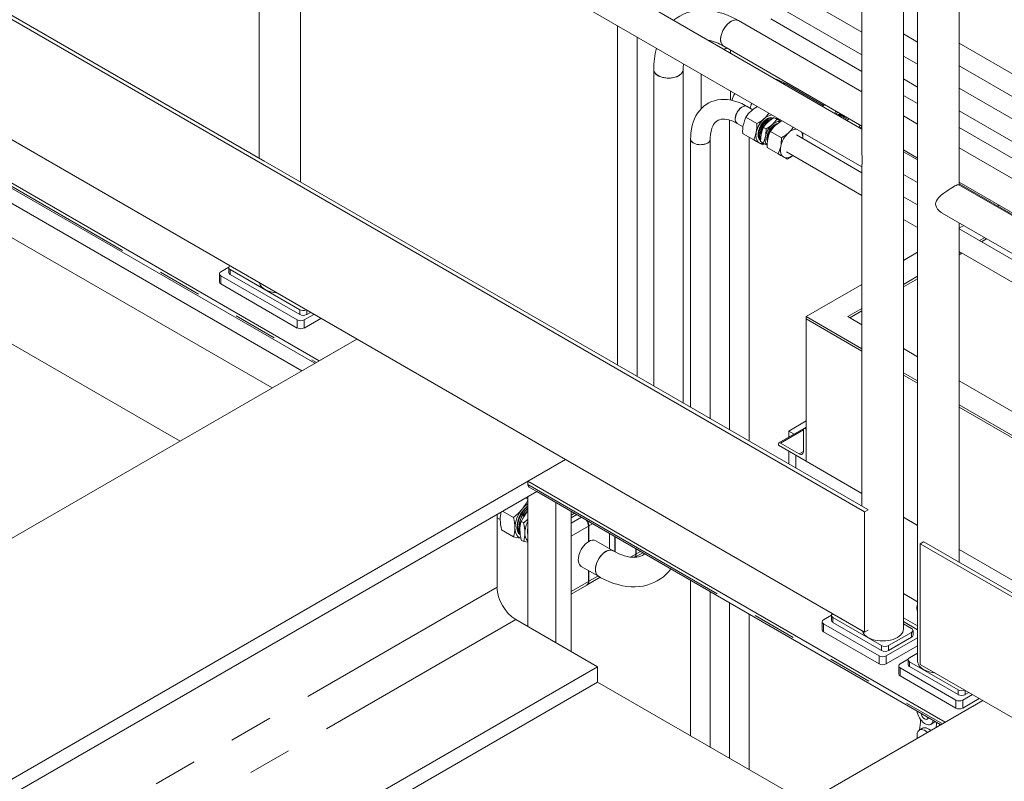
# Model space of a CAD drawing. Header units: millimetres. Extents: x 525 to 29324, y 175 to 20618.
# Tile 253 of 256: x 12492 to 13493, y 16736 to 17510. Entities that reach past the tile are written whole.
import ezdxf

# ---------------------------------------------------------------- set-up
doc = ezdxf.new("R2010")
doc.units = ezdxf.units.MM
doc.linetypes.add('SLD-Centrada-doble', pattern=[12.7, 6.35, -1.27, 1.27, -1.27, 1.27, -1.27])
doc.linetypes.add('SLD-Continua', pattern=[0])

msp = doc.modelspace()

# ---------------------------------------------------------------- linework, layer by layer
at = {"color": 7, "linetype": 'SLD-Continua', "lineweight": 18, "ltscale": 35}
for p, q in [((13350.5, 17009.8), (11512, 18071.1)), ((11782.6, 17792.5), (13350.5, 16887.3)), ((13347.9, 17398.9), (12776.8, 17728.6)), ((13347.9, 17734.9), (13347.9, 17373.6)), ((13390, 16890.6), (13390, 17734.9)), ((12741, 17365.8), (12128.6, 17719.3)), ((12735.1, 17715.1), (12735.1, 17369.2)), ((12760.1, 17699.7), (13347.9, 17360.4)), ((13404.5, 17702.3), (13404.5, 16858)), ((13446.6, 17342), (13446.6, 17702.3)), ((12777.2, 17344.9), (12777.2, 17689.8)), ((13347.9, 17497.3), (13156.9, 17607.6)), ((13146.9, 17590.3), (13347.9, 17474.3)), ((13347.9, 17436.6), (13222.3, 17509.1)), ((13255.4, 17510.8), (13347.9, 17457.4)), ((13099.5, 17503.8), (13099.5, 17158.8)), ((13119.5, 17147.3), (13119.5, 17492.2)), ((13390, 17495.6), (13404.5, 17487.3)), ((13207.3, 17483.1), (13347.9, 17401.9)), ((13214.3, 17476.1), (13214.3, 17479.1)), ((13922.4, 17211.4), (13446.6, 17486.1)), ((13404.5, 17464.7), (13390, 17473)), ((13136.2, 17459.3), (13136.2, 17137.6)), ((13166.2, 17120.3), (13166.2, 17459.3)), ((13446.6, 17463), (13918.7, 17190.4)), ((13184.3, 17454.8), (13184.3, 17419.4)), ((13390, 17449.9), (13404.5, 17441.6)), ((13214.3, 17428.3), (13214.3, 17437.5)), ((13308.8, 17422.8), (13270.7, 17444.7)), ((13918.7, 17167.8), (13446.6, 17440.4)), ((13390, 17433.1), (13404.5, 17424.8)), ((13236.9, 17418.5), (13231.1, 17421.9)), ((13309.9, 17423.8), (13308, 17422)), ((13320.2, 17414.9), (13321.2, 17417.3)), ((13446.6, 17417.3), (13918.7, 17144.7)), ((13213.3, 17408), (13213.3, 17093.1)), ((13241.1, 17404.4), (13229.9, 17410.9)), ((13261.4, 17408.9), (13258.8, 17410.4)), ((13263, 17409.4), (13263, 17408.1)), ((13326, 17411.6), (13327.1, 17412.6)), ((13327.1, 17412.6), (13328.7, 17413)), ((13329.7, 17411.1), (13327.1, 17412.6)), ((13329.1, 17409.8), (13329.7, 17411.1)), ((13329.7, 17411.1), (13332.4, 17410.9)), ((13333.4, 17408.2), (13332.6, 17407.8)), ((13334.7, 17409.4), (13332.8, 17407.6)), ((13404.5, 17403.9), (13390, 17412.2)), ((13221.1, 17404.5), (13227, 17401.2)), ((13250.4, 17399), (13247.8, 17400.6)), ((13345, 17400.6), (13346.1, 17403)), ((13446.6, 17400.5), (13918.7, 17127.9)), ((12403.8, 17389.9), (12796.2, 17163.3)), ((12403.8, 17389.9), (12796.2, 17163.3)), ((12403.8, 17389.9), (12796.2, 17163.3)), ((12403.8, 17389.9), (12796.2, 17163.3)), ((12403.8, 17389.9), (12796.2, 17163.3)), ((12403.8, 17389.9), (12796.2, 17163.3)), ((12403.8, 17389.9), (12796.2, 17163.3)), ((12403.8, 17389.9), (12796.2, 17163.3)), ((13173.7, 17388.7), (13173.7, 17116)), ((13193.7, 17104.4), (13193.7, 17388.7)), ((13237.8, 17387.9), (13226.6, 17394.4)), ((13233.3, 17081.6), (13233.3, 17390.5)), ((13244.7, 17387.5), (13244, 17388.2)), ((13254.8, 17396.5), (13266, 17390)), ((13347.9, 17354.5), (13281.3, 17392.9)), ((12405, 17383.9), (12791.6, 17160.7)), ((12405, 17383.9), (12791.6, 17160.7)), ((12405, 17383.9), (12791.6, 17160.7)), ((12405, 17383.9), (12791.6, 17160.7)), ((12405, 17383.9), (12791.6, 17160.7)), ((12405, 17383.9), (12791.6, 17160.7)), ((12405, 17383.9), (12791.6, 17160.7)), ((12405, 17383.9), (12791.6, 17160.7)), ((12412.6, 17379.5), (12791.6, 17160.7)), ((12412.6, 17379.5), (12791.6, 17160.7)), ((12412.6, 17379.5), (12791.6, 17160.7)), ((12412.6, 17379.5), (12791.6, 17160.7)), ((12412.6, 17379.5), (12791.6, 17160.7)), ((12412.6, 17379.5), (12791.6, 17160.7)), ((12412.6, 17379.5), (12791.6, 17160.7)), ((12412.6, 17379.5), (12791.6, 17160.7)), ((13247.5, 17384.6), (13244.9, 17386.1)), ((13249, 17383.8), (13247.1, 17382.7)), ((13251.5, 17380), (13262.7, 17373.5)), ((13390, 17377.6), (13404.5, 17369.3)), ((13918.7, 17107), (13446.6, 17379.6)), ((12778.3, 17153), (12399.3, 17371.8)), ((13271.3, 17375.6), (13347.9, 17331.4)), ((13404.5, 17367.5), (13390, 17375.8)), ((13353.9, 17012), (12741.4, 17365.5)), ((13347.9, 17361.3), (13347.9, 17015.4)), ((12372.3, 17352.7), (12748.3, 17135.7)), ((13390, 17352.7), (13404.5, 17344.4)), ((14017.3, 17012.5), (13446.2, 17342.2)), ((13446.6, 17344.9), (13918.7, 17072.4)), ((13918.7, 17070.6), (13446.6, 17343.2)), ((13404.5, 17321.8), (13390, 17330.1)), ((13487.3, 17321.5), (13485.8, 17320.6)), ((13390, 17307), (13404.5, 17298.7)), ((13429.5, 17313.2), (14017.3, 16973.9)), ((13446.6, 16958.4), (13446.6, 17303.4)), ((13451.3, 17300.7), (13446.6, 17298)), ((13918.7, 17024.9), (13446.6, 17297.5)), ((13472.5, 17288.4), (13467.4, 17285.5)), ((13474.6, 17287.2), (13469.5, 17284.2)), ((13404.5, 17273.6), (13390, 17265.3)), ((13446.6, 17274.4), (13918.7, 17001.8)), ((13447.4, 17273.9), (13446.6, 17273.5)), ((13449.5, 17272.7), (13446.6, 17271)), ((12704.2, 17258.5), (12696, 17253.8)), ((12704.1, 17258.1), (12704.1, 17253.2)), ((12694.6, 17251.8), (12694.6, 17243.6)), ((12696, 17249.7), (12773.8, 17204.8)), ((12705.6, 17256), (12776.3, 17215.2)), ((12705.6, 17251.1), (12776.3, 17210.3)), ((13404.5, 17249.2), (13390, 17240.8)), ((13404.5, 17246.7), (13390, 17238.4)), ((12696, 17241.6), (12773.8, 17196.6)), ((13347.9, 17241), (13291.2, 17208.3)), ((13347.9, 17216.5), (13333.6, 17208.3)), ((12780.9, 17204.8), (12790.7, 17210.5)), ((12780.9, 17196.6), (12797.8, 17206.4)), ((12783.4, 17210.3), (12787.2, 17212.5)), ((13291.2, 17208.3), (13347.9, 17175.5)), ((13291.2, 17205.8), (13291.2, 17208.3)), ((13333.6, 17208.3), (13347.9, 17200)), ((13347.9, 17214), (13335.7, 17207)), ((13291.2, 17205.8), (13347.9, 17173.1)), ((13291.2, 17061.3), (13291.2, 17205.8)), ((13291.2, 17205.8), (13347.9, 17173.1)), ((12834.3, 17185.3), (9144, 15055)), ((12834.3, 17185.3), (9144, 15055)), ((12834.3, 17185.3), (9144, 15055)), ((12834.3, 17185.3), (9144, 15055)), ((12834.3, 17185.3), (9144, 15055)), ((12834.3, 17185.3), (9144, 15055)), ((12834.3, 17185.3), (9144, 15055)), ((12834.3, 17185.3), (9144, 15055)), ((12474.5, 17185.7), (12654.8, 17081.7)), ((12474.5, 17185.7), (12654.8, 17081.7)), ((12474.5, 17185.7), (12654.8, 17081.7)), ((12474.5, 17185.7), (12654.8, 17081.7)), ((12474.5, 17185.7), (12654.8, 17081.7)), ((12474.5, 17185.7), (12654.8, 17081.7)), ((12474.5, 17185.7), (12654.8, 17081.7)), ((12474.5, 17185.7), (12654.8, 17081.7)), ((12796.2, 17163.3), (12834.3, 17185.3)), ((12796.2, 17163.3), (12834.3, 17185.3)), ((12796.2, 17163.3), (12834.3, 17185.3)), ((12796.2, 17163.3), (12834.3, 17185.3)), ((12796.2, 17163.3), (12834.3, 17185.3)), ((12796.2, 17163.3), (12834.3, 17185.3)), ((12796.2, 17163.3), (12834.3, 17185.3)), ((12796.2, 17163.3), (12834.3, 17185.3)), ((13390, 17175.7), (13404.5, 17167.4)), ((13390, 17151.2), (13404.5, 17142.9)), ((13390, 17148.7), (13404.5, 17140.4)), ((13390, 17148.7), (13404.5, 17140.4)), ((13446.6, 17143), (14017.3, 16813.6)), ((13446.6, 17118.5), (14017.3, 16789.1)), ((13446.6, 17116.1), (14017.3, 16786.6)), ((13446.6, 17116.1), (14017.3, 16786.6)), ((13273.5, 17091.9), (13291.2, 17102.1)), ((13288.9, 17094.4), (13263.5, 17079.8)), ((13273.5, 17091.9), (13279, 17088.7)), ((13273.5, 17085.6), (13273.5, 17091.9)), ((13288.4, 17071.1), (13288.4, 17093.1)), ((13291.2, 17095.8), (13289, 17094.5)), ((13290.5, 17094.3), (13291.2, 17093.9)), ((13291.2, 17093.9), (13291.2, 17061.3)), ((13262.9, 17077.6), (13262.9, 17078.4)), ((13291.2, 17061.3), (13262.9, 17077.6)), ((13265, 17079.6), (13284.1, 17068.6)), ((13273.5, 17058.4), (13273.5, 17071.5)), ((13280.6, 17067.4), (13280.6, 17054.3)), ((13280.6, 17054.3), (13280.6, 17067.4)), ((13046.5, 17062.9), (9356.2, 14932.5)), ((13046.5, 17062.9), (9356.2, 14932.5)), ((13046.5, 17062.9), (9356.2, 14932.5)), ((13046.5, 17062.9), (9356.2, 14932.5)), ((13046.5, 17062.9), (9356.2, 14932.5)), ((13046.5, 17062.9), (9356.2, 14932.5)), ((13046.5, 17062.9), (9356.2, 14932.5)), ((13046.5, 17062.9), (9356.2, 14932.5)), ((13046.5, 17062.9), (13008.3, 17040.9)), ((13046.5, 17062.9), (13008.3, 17040.9)), ((13046.5, 17062.9), (13008.3, 17040.9)), ((13046.5, 17062.9), (13008.3, 17040.9)), ((13046.5, 17062.9), (13008.3, 17040.9)), ((13046.5, 17062.9), (13008.3, 17040.9)), ((13046.5, 17062.9), (13008.3, 17040.9)), ((13046.5, 17062.9), (13008.3, 17040.9)), ((13347.9, 17028.5), (13291.2, 17061.3)), ((13008.3, 17040.9), (13432.6, 16795.9)), ((13008.3, 17040.9), (13008.3, 17037.6)), ((13008.3, 17040.9), (13432.6, 16795.9)), ((13008.3, 17040.9), (13008.3, 17037.6)), ((13008.3, 17040.9), (13432.6, 16795.9)), ((13008.3, 17040.9), (13008.3, 17037.6)), ((13008.3, 17040.9), (13432.6, 16795.9)), ((13008.3, 17040.9), (13008.3, 17037.6)), ((13008.3, 17040.9), (13432.6, 16795.9)), ((13008.3, 17040.9), (13008.3, 17037.6)), ((13008.3, 17040.9), (13432.6, 16795.9)), ((13008.3, 17040.9), (13008.3, 17037.6)), ((13008.3, 17040.9), (13432.6, 16795.9)), ((13008.3, 17040.9), (13008.3, 17037.6)), ((13008.3, 17040.9), (13432.6, 16795.9)), ((13008.3, 17040.9), (13008.3, 17037.6)), ((13017.2, 17030.4), (12406.6, 16678)), ((13017.2, 17030.4), (12406.6, 16678)), ((13017.2, 17030.4), (12406.6, 16678)), ((13017.2, 17030.4), (12406.6, 16678)), ((13017.2, 17030.4), (12406.6, 16678)), ((13017.2, 17030.4), (12406.6, 16678)), ((13017.2, 17030.4), (12406.6, 16678)), ((13017.2, 17030.4), (12406.6, 16678)), ((13009.6, 17034.8), (13428, 16793.3)), ((13009.6, 17034.8), (13428, 16793.3)), ((13009.6, 17034.8), (13428, 16793.3)), ((13009.6, 17034.8), (13428, 16793.3)), ((13009.6, 17034.8), (13428, 16793.3)), ((13009.6, 17034.8), (13428, 16793.3)), ((13009.6, 17034.8), (13428, 16793.3)), ((13009.6, 17034.8), (13428, 16793.3)), ((13017.2, 17030.4), (13428, 16793.3)), ((13017.2, 17030.4), (13428, 16793.3)), ((13017.2, 17030.4), (13428, 16793.3)), ((13017.2, 17030.4), (13428, 16793.3)), ((13017.2, 17030.4), (13428, 16793.3)), ((13017.2, 17030.4), (13428, 16793.3)), ((13017.2, 17030.4), (13428, 16793.3)), ((13017.2, 17030.4), (13428, 16793.3)), ((13008.3, 17022.7), (13006, 17024)), ((13008.3, 17025.3), (13008.3, 16893)), ((13036.6, 17019.2), (13036.6, 16876.7)), ((12976.9, 16933.3), (12976.9, 17007.2)), ((12976.9, 16933.3), (12976.9, 17007.2)), ((12976.9, 16933.3), (12976.9, 17007.2)), ((12976.9, 16933.3), (12976.9, 17007.2)), ((12976.9, 16933.3), (12976.9, 17007.2)), ((12976.9, 16933.3), (12976.9, 17007.2)), ((12976.9, 16933.3), (12976.9, 17007.2)), ((12976.9, 16933.3), (12976.9, 17007.2)), ((12993.7, 17004.1), (12982.6, 17010.5)), ((13052.2, 17010.2), (13052.2, 16867.7)), ((13052.2, 17003.6), (13057.9, 17006.9)), ((13350.5, 17009.8), (13354.1, 17011.9)), ((13350.5, 16887.3), (13350.5, 17009.8)), ((12976.9, 17003.7), (12980.1, 17001.8)), ((13004, 16998.5), (13001.4, 17000)), ((13004, 16998.5), (13008.3, 17002.3)), ((13404.5, 16995.9), (13390, 17004.2)), ((12993.7, 16984.3), (12981.5, 16991.3)), ((13069.8, 16979.4), (13069.8, 16995.3)), ((13070.2, 16995.5), (13070.2, 16979.6)), ((13091.3, 16987.7), (13091.3, 16972.3)), ((13004, 16979.6), (13001.4, 16981.1)), ((13069.8, 16979.9), (13070.2, 16979.6)), ((13095, 16970.1), (13077.5, 16980.2)), ((13096.7, 16969.2), (13096.7, 16984.5)), ((13096.9, 16984.4), (13096.9, 16969.1)), ((13407.1, 16977.2), (13410.6, 16979.2)), ((15245.6, 15915.8), (13407.1, 16977.2)), ((13407.1, 16977.2), (13407.1, 16854.7)), ((14023.2, 16625.5), (13410.8, 16979.1)), ((13117, 16963.5), (13125.1, 16968.1)), ((13117.9, 16966.7), (13117.9, 16972.3)), ((13118.3, 16972), (13118.3, 16967)), ((14017.3, 16642.1), (13446.6, 16971.5)), ((13062.5, 16954.3), (13080, 16944.2)), ((13069.8, 16939), (13069.8, 16950)), ((13070.2, 16949.8), (13070.2, 16939.2)), ((13068.6, 16935.5), (13081.8, 16943.2)), ((13173.7, 16940.1), (13173.7, 16782.1)), ((13052.2, 16926.1), (13068.2, 16935.3)), ((13193.7, 16770.5), (13193.7, 16928.5)), ((13404.5, 16918.3), (13390, 16926.6)), ((13213.3, 16917.2), (13213.3, 16759.2)), ((13404.1, 16914.5), (13404.5, 16916)), ((13079.1, 16852.2), (12996, 16900.2)), ((13079.1, 16852.2), (12996, 16900.2)), ((13079.1, 16852.2), (12996, 16900.2)), ((13079.1, 16852.2), (12996, 16900.2)), ((13079.1, 16852.2), (12996, 16900.2)), ((13079.1, 16852.2), (12996, 16900.2)), ((13079.1, 16852.2), (12996, 16900.2)), ((13079.1, 16852.2), (12996, 16900.2)), ((13233.3, 16747.7), (13233.3, 16905.7)), ((13307.4, 16898), (13307.4, 16889.8)), ((13317, 16904.7), (13308.9, 16900)), ((13316.9, 16904.3), (13316.9, 16899.4)), ((13318.4, 16902.3), (13367.9, 16873.7)), ((13318.4, 16897.4), (13367.9, 16868.8)), ((13390, 16902.1), (13404.5, 16893.8)), ((13390, 16902.1), (13404.5, 16893.8)), ((13390, 16902.1), (13404.5, 16893.8)), ((13390, 16902.1), (13404.5, 16893.8)), ((13390, 16902.1), (13404.5, 16893.8)), ((13390, 16902.1), (13404.5, 16893.8)), ((13390, 16902.1), (13404.5, 16893.8)), ((13390, 16902.1), (13404.5, 16893.8)), ((13404.5, 16889.7), (13390, 16898.1)), ((13308.9, 16895.9), (13365.4, 16863.3)), ((13308.9, 16887.8), (13365.4, 16855.1)), ((13350.5, 16887.3), (13354.1, 16889.4)), ((13375, 16873.7), (13398.3, 16887.2)), ((13398.3, 16891.2), (13390, 16896)), ((13399.8, 16884.3), (13399.8, 16889.2)), ((13372.5, 16863.3), (13404.5, 16881.7)), ((13375, 16868.8), (13398.3, 16882.3)), ((13372.5, 16855.1), (13404.5, 16873.6)), ((13396.2, 16861.4), (13404.5, 16866.2)), ((13386.6, 16855.1), (13394.8, 16859.8)), ((13394.7, 16859.4), (13394.7, 16854.5)), ((13445.7, 16828.8), (13396.2, 16857.4)), ((13079.1, 16852.2), (12591.9, 16571)), ((13079.1, 16852.2), (12591.9, 16571)), ((13079.1, 16852.2), (12591.9, 16571)), ((13079.1, 16852.2), (12591.9, 16571)), ((13079.1, 16852.2), (12591.9, 16571)), ((13079.1, 16852.2), (12591.9, 16571)), ((13079.1, 16852.2), (12591.9, 16571)), ((13079.1, 16852.2), (12591.9, 16571)), ((13079.1, 16836.7), (13079.1, 16852.2)), ((13079.1, 16836.7), (13079.1, 16852.2)), ((13079.1, 16836.7), (13079.1, 16852.2)), ((13079.1, 16836.7), (13079.1, 16852.2)), ((13079.1, 16836.7), (13079.1, 16852.2)), ((13079.1, 16836.7), (13079.1, 16852.2)), ((13079.1, 16836.7), (13079.1, 16852.2)), ((13079.1, 16836.7), (13079.1, 16852.2)), ((13385.2, 16853.1), (13385.2, 16844.9)), ((13443.2, 16818.4), (13386.6, 16851)), ((13445.7, 16823.9), (13396.2, 16852.5)), ((13407.1, 16854.7), (15206.7, 15815.8)), ((13079.1, 16836.7), (12605.3, 16563.2)), ((13079.1, 16836.7), (12605.3, 16563.2)), ((13079.1, 16836.7), (12605.3, 16563.2)), ((13079.1, 16836.7), (12605.3, 16563.2)), ((13079.1, 16836.7), (12605.3, 16563.2)), ((13079.1, 16836.7), (12605.3, 16563.2)), ((13079.1, 16836.7), (12605.3, 16563.2)), ((13079.1, 16836.7), (12605.3, 16563.2)), ((13079.1, 16836.7), (13291.2, 16714.3)), ((13079.1, 16836.7), (13291.2, 16714.3)), ((13079.1, 16836.7), (13291.2, 16714.3)), ((13079.1, 16836.7), (13291.2, 16714.3)), ((13079.1, 16836.7), (13291.2, 16714.3)), ((13079.1, 16836.7), (13291.2, 16714.3)), ((13079.1, 16836.7), (13291.2, 16714.3)), ((13079.1, 16836.7), (13291.2, 16714.3)), ((13443.2, 16810.2), (13386.6, 16842.9)), ((13456.6, 16826.1), (13452.8, 16823.9)), ((13470.7, 16817.9), (9780.4, 14687.6)), ((13470.7, 16817.9), (9780.4, 14687.6)), ((13470.7, 16817.9), (9780.4, 14687.6)), ((13470.7, 16817.9), (9780.4, 14687.6)), ((13470.7, 16817.9), (9780.4, 14687.6)), ((13470.7, 16817.9), (9780.4, 14687.6)), ((13470.7, 16817.9), (9780.4, 14687.6)), ((13470.7, 16817.9), (9780.4, 14687.6)), ((13432.6, 16795.9), (13470.7, 16817.9)), ((13432.6, 16795.9), (13470.7, 16817.9)), ((13432.6, 16795.9), (13470.7, 16817.9)), ((13432.6, 16795.9), (13470.7, 16817.9)), ((13432.6, 16795.9), (13470.7, 16817.9)), ((13432.6, 16795.9), (13470.7, 16817.9)), ((13432.6, 16795.9), (13470.7, 16817.9)), ((13432.6, 16795.9), (13470.7, 16817.9)), ((13460.1, 16824.1), (13450.3, 16818.4)), ((13467.2, 16820), (13450.3, 16810.2)), ((13414, 16799), (13414.6, 16799.4)), ((13409.5, 16789.8), (13406.2, 16787.9)), ((13417.9, 16793.7), (13421.1, 16795.6)), ((13404.2, 16779.5), (13404.1, 16780.1))]:
    msp.add_line(p, q, dxfattribs=at)
at = {"color": 8, "linetype": 'SLD-Centrada-doble', "lineweight": 18, "ltscale": 35}
for p, q in [((12403.8, 17386.6), (12793.4, 17161.7)), ((12403.8, 17386.6), (12793.4, 17161.7)), ((12403.8, 17386.6), (12793.4, 17161.7)), ((12403.8, 17386.6), (12793.4, 17161.7)), ((12403.8, 17386.6), (12793.4, 17161.7)), ((12403.8, 17386.6), (12793.4, 17161.7)), ((12403.8, 17386.6), (12793.4, 17161.7)), ((12403.8, 17386.6), (12793.4, 17161.7)), ((12696, 17249.7), (12696, 17241.6)), ((12705.6, 17256), (12705.6, 17251.1)), ((12776.3, 17210.3), (12776.3, 17215.2)), ((12783.4, 17214.8), (12783.4, 17210.3)), ((12773.8, 17196.6), (12773.8, 17204.8)), ((12780.9, 17204.8), (12780.9, 17196.6)), ((13265, 17079.6), (13288.4, 17093.1)), ((13290.5, 17094.3), (13291.2, 17094.8)), ((13284.1, 17068.6), (13288.4, 17071.1)), ((13008.3, 17037.6), (13429.8, 16794.3)), ((13008.3, 17037.6), (13429.8, 16794.3)), ((13008.3, 17037.6), (13429.8, 16794.3)), ((13008.3, 17037.6), (13429.8, 16794.3)), ((13008.3, 17037.6), (13429.8, 16794.3)), ((13008.3, 17037.6), (13429.8, 16794.3)), ((13008.3, 17037.6), (13429.8, 16794.3)), ((13008.3, 17037.6), (13429.8, 16794.3)), ((13052.2, 17006.3), (13055.6, 17008.3)), ((13052.2, 16998.2), (13062.6, 17004.2)), ((13073.9, 16997.7), (13070.2, 16995.5)), ((13052.2, 16985.1), (13069.8, 16995.3)), ((13112.7, 16963.7), (13117.9, 16966.7)), ((13122.7, 16969.5), (13118.3, 16967)), ((13052.2, 16928.8), (13069.8, 16939)), ((13079.4, 16944.5), (13070.2, 16939.2)), ((12976.9, 16933.3), (12470.6, 16641)), ((12976.9, 16933.3), (12470.6, 16641)), ((12976.9, 16933.3), (12470.6, 16641)), ((12976.9, 16933.3), (12470.6, 16641)), ((12976.9, 16933.3), (12470.6, 16641)), ((12976.9, 16933.3), (12470.6, 16641)), ((12976.9, 16933.3), (12470.6, 16641)), ((12976.9, 16933.3), (12470.6, 16641)), ((12996, 16900.2), (12508.8, 16619)), ((12996, 16900.2), (12508.8, 16619)), ((12996, 16900.2), (12508.8, 16619)), ((12996, 16900.2), (12508.8, 16619)), ((12996, 16900.2), (12508.8, 16619)), ((12996, 16900.2), (12508.8, 16619)), ((12996, 16900.2), (12508.8, 16619)), ((12996, 16900.2), (12508.8, 16619)), ((13318.4, 16902.3), (13318.4, 16897.4)), ((13308.9, 16895.9), (13308.9, 16887.8)), ((13398.3, 16882.3), (13398.3, 16887.2)), ((13367.9, 16868.8), (13367.9, 16873.7)), ((13375, 16873.7), (13375, 16868.8)), ((13365.4, 16855.1), (13365.4, 16863.3)), ((13372.5, 16863.3), (13372.5, 16855.1)), ((13396.2, 16852.5), (13396.2, 16857.4)), ((13386.6, 16842.9), (13386.6, 16851)), ((13445.7, 16828.8), (13445.7, 16823.9)), ((13452.8, 16823.9), (13452.8, 16828.3)), ((13443.2, 16818.4), (13443.2, 16810.2)), ((13450.3, 16810.2), (13450.3, 16818.4))]:
    msp.add_line(p, q, dxfattribs=at)
at = {"color": 7, "linetype": 'SLD-Continua', "lineweight": 18, "ltscale": 35, "flags": 128}
for points in [[(13222.3, 17509.1), (13220, 17510.4), (13215.6, 17512.6), (13211.2, 17514.6), (13206.7, 17516.2), (13202.3, 17517.5), (13197.9, 17518.6), (13193.5, 17519.3), (13189.3, 17519.7), (13185.1, 17519.7), (13181, 17519.5), (13177, 17518.9), (13173.2, 17518), (13169.5, 17516.9), (13165.9, 17515.4), (13162.6, 17513.7), (13159.4, 17511.7), (13156.4, 17509.5)], [(13204.2, 17489.9), (13204.3, 17491.9), (13204.7, 17493.9), (13205.3, 17496), (13206.1, 17498.1), (13207.2, 17500.2), (13208.4, 17502.1), (13209.8, 17503.9), (13211.2, 17505.5), (13212.8, 17506.9), (13214.4, 17508.1), (13216, 17508.9), (13217.6, 17509.5), (13219.2, 17509.8), (13220.6, 17509.7), (13221.9, 17509.3), (13222.3, 17509.1)], [(13207.3, 17483.1), (13206.6, 17483.6), (13205.7, 17484.5), (13205, 17485.8), (13204.5, 17487.3), (13204.2, 17489), (13204.2, 17490.9), (13204.5, 17492.9), (13205, 17495), (13205.7, 17497.1), (13206.6, 17499.1), (13207.8, 17501.1), (13209.1, 17503), (13210.5, 17504.7), (13212, 17506.3), (13213.6, 17507.5), (13215.2, 17508.5), (13216.8, 17509.3), (13218.4, 17509.7), (13219.9, 17509.8), (13221.2, 17509.5), (13222.3, 17509.1)], [(13207.3, 17483.1), (13207.2, 17483.2), (13206.1, 17484), (13205.3, 17485.1), (13204.7, 17486.5), (13204.3, 17488.2), (13204.2, 17489.9)], [(13136.2, 17459.3), (13136.2, 17458.5), (13136.6, 17457.2), (13137.4, 17455.9), (13138.4, 17454.8), (13139.8, 17453.7), (13141.4, 17452.7), (13143.3, 17452), (13145.3, 17451.4), (13147.5, 17450.9), (13149.7, 17450.7), (13152, 17450.7), (13154.3, 17450.9), (13156.5, 17451.2), (13158.6, 17451.8), (13160.5, 17452.5), (13162.2, 17453.4), (13163.6, 17454.5), (13164.7, 17455.6), (13165.6, 17456.9), (13166, 17458.2), (13166.2, 17459.3)], [(13136.2, 17459.3), (13136.2, 17459.2), (13136.4, 17457.8), (13137, 17456.6), (13137.9, 17455.3), (13139.1, 17454.2), (13140.6, 17453.2)], [(13140.6, 17453.2), (13142.3, 17452.3), (13144.3, 17451.6), (13146.4, 17451.1), (13148.6, 17450.8), (13150.9, 17450.7), (13153.2, 17450.7), (13155.4, 17451), (13157.6, 17451.5), (13159.6, 17452.1), (13161.4, 17453), (13162.9, 17453.9), (13164.2, 17455), (13165.2, 17456.2), (13165.8, 17457.5), (13166.2, 17458.8), (13166.2, 17459.3)], [(13231.1, 17421.9), (13229.2, 17422.9), (13225.6, 17424.7), (13222, 17426.2), (13218.4, 17427.3), (13214.8, 17428.2), (13211.2, 17428.8), (13207.7, 17429), (13204.3, 17428.9), (13201.1, 17428.4), (13197.9, 17427.7), (13194.9, 17426.7), (13192.1, 17425.4), (13189.5, 17423.8), (13187, 17422), (13184.7, 17419.9), (13182.6, 17417.5), (13180.7, 17415), (13179.1, 17412.2), (13177.6, 17409.2), (13176.4, 17406), (13175.3, 17402.5), (13174.6, 17398.9), (13174, 17395.1), (13173.8, 17391.2), (13173.7, 17388.7)], [(13221.1, 17404.5), (13220.6, 17404.9), (13219.8, 17405.8), (13219.3, 17407), (13219.1, 17408.4), (13219.1, 17409.9), (13219.3, 17411.6), (13219.8, 17413.3), (13220.6, 17415), (13221.5, 17416.7), (13222.6, 17418.2), (13223.8, 17419.6), (13225.1, 17420.7), (13226.5, 17421.5), (13227.8, 17422.1), (13229.1, 17422.3), (13230.2, 17422.2), (13231.1, 17421.9)], [(13219.1, 17409.1), (13219.2, 17410.7), (13219.6, 17412.4), (13220.2, 17414.2), (13221, 17415.9), (13222, 17417.5), (13223.2, 17418.9), (13224.5, 17420.2), (13225.8, 17421.2), (13227.1, 17421.9), (13228.4, 17422.2), (13229.7, 17422.3), (13230.8, 17422), (13231.1, 17421.9)], [(13193.7, 17388.7), (13193.7, 17390.2), (13193.9, 17393), (13194.3, 17395.5), (13194.8, 17397.8), (13195.4, 17399.9), (13196.2, 17401.8), (13197.1, 17403.4), (13198, 17404.8), (13199.1, 17406), (13200.3, 17407), (13201.7, 17407.8), (13203.2, 17408.4), (13204.8, 17408.8), (13206.4, 17409), (13208.4, 17408.9), (13210.5, 17408.7), (13212.7, 17408.2), (13215, 17407.4), (13217.4, 17406.5), (13219.9, 17405.2), (13221.1, 17404.5)], [(13229.9, 17410.9), (13228.4, 17407.2), (13227.3, 17403.2)], [(13244.8, 17387.4), (13244.3, 17387.7), (13243.4, 17388.7), (13242.7, 17389.9), (13242.3, 17391.4), (13242.2, 17393.1), (13242.3, 17395), (13242.6, 17396.9), (13243.3, 17398.9), (13244.1, 17400.9), (13245.2, 17402.9), (13246.4, 17404.7), (13247.8, 17406.3), (13249.3, 17407.7), (13250.8, 17408.9), (13252.4, 17409.8), (13253.9, 17410.3), (13255.3, 17410.5), (13256.7, 17410.4), (13257.9, 17410), (13257.9, 17409.9)], [(13244.8, 17387.4), (13244.4, 17387.6), (13243.4, 17388.6), (13242.8, 17389.8), (13242.4, 17391.4), (13242.2, 17393), (13242.3, 17394.9), (13242.7, 17396.8), (13243.3, 17398.9), (13244.1, 17400.9), (13245.2, 17402.8), (13246.4, 17404.6), (13247.8, 17406.3), (13249.3, 17407.7), (13250.8, 17408.9), (13252.4, 17409.7), (13253.9, 17410.3), (13255.4, 17410.5), (13256.7, 17410.4), (13257.9, 17409.9), (13258, 17409.9)], [(13255.8, 17410.1), (13254.2, 17409.9), (13251.8, 17408.9), (13249.5, 17407.1), (13247.4, 17404.7), (13245.5, 17401.9), (13244.1, 17398.8), (13243.2, 17395.7), (13243, 17392.8), (13243.4, 17390.2), (13244.3, 17388.2), (13244.9, 17387.7)], [(13244.9, 17387.7), (13244.5, 17388.1), (13243.5, 17390.1), (13243.1, 17392.7), (13243.4, 17395.7), (13244.2, 17398.8), (13245.6, 17401.8), (13247.5, 17404.7), (13249.7, 17407), (13252, 17408.8), (13254.3, 17409.9), (13256.5, 17410.1), (13257.7, 17409.8)], [(13257.4, 17409.6), (13255.3, 17409.3), (13252.9, 17408.3), (13250.6, 17406.5), (13248.4, 17404.1), (13246.6, 17401.3), (13245.2, 17398.2), (13244.3, 17395.1), (13244.1, 17392.1), (13244.4, 17389.6), (13244.9, 17388.5)], [(13245, 17388.7), (13244.6, 17389.5), (13244.2, 17392.1), (13244.4, 17395), (13245.3, 17398.1), (13246.7, 17401.2), (13248.6, 17404), (13250.7, 17406.4), (13253, 17408.2), (13255.4, 17409.3), (13257.2, 17409.5)], [(13256.8, 17403.5), (13258.1, 17404.5), (13259.4, 17405.4), (13260.7, 17406), (13261.9, 17406.5), (13263.2, 17406.7), (13264.3, 17406.7), (13265.3, 17406.6)], [(13258.8, 17410.4), (13260.2, 17409.7), (13262, 17408.7)], [(13261.4, 17408.9), (13264.1, 17407.4), (13265.5, 17406.6)], [(13262.2, 17408.6), (13261.8, 17409.7), (13261.6, 17410.2)], [(13262, 17408.7), (13262.3, 17408.5), (13264.5, 17407.3), (13265.5, 17406.7)], [(13323.7, 17415.9), (13322.5, 17415.1), (13321.4, 17414.3)], [(13326.9, 17414.1), (13325.5, 17413.8), (13323.7, 17412.8)], [(13323.9, 17412.8), (13325.7, 17413.7), (13326.9, 17414)], [(13327.9, 17413.5), (13326.6, 17413.2), (13324.9, 17412.2)], [(13325, 17412.2), (13326.7, 17413.1), (13328, 17413.4)], [(13332.3, 17408), (13332.3, 17408), (13333.6, 17408.5)], [(13251.7, 17386.2), (13251.5, 17386.8), (13251.2, 17388.3), (13251.2, 17390), (13251.4, 17391.8), (13251.9, 17393.6), (13252.6, 17395.5), (13253.5, 17397.3), (13254.6, 17399), (13255.9, 17400.5), (13257.2, 17401.9)], [(13262.3, 17404.5), (13260.7, 17403.8), (13258.4, 17402), (13256.2, 17399.6), (13254.3, 17396.8), (13252.9, 17393.7), (13252.1, 17390.6), (13251.8, 17387.7), (13251.9, 17387)], [(13252, 17388.1), (13252.2, 17390.6), (13253.1, 17393.7), (13254.5, 17396.7), (13256.3, 17399.6), (13258.5, 17401.9), (13260.8, 17403.7), (13261.8, 17404.1)], [(13346.2, 17399.9), (13347.4, 17400.8), (13347.9, 17401.1)], [(13173.7, 17388.7), (13173.7, 17388.3), (13174, 17387.2), (13174.7, 17386.2), (13175.7, 17385.2), (13177, 17384.4), (13178.5, 17383.8), (13180.2, 17383.3), (13182, 17383), (13183.9, 17382.9), (13185.8, 17383.1), (13187.6, 17383.4), (13189.3, 17383.9), (13190.8, 17384.6)], [(13173.7, 17388.7), (13173.8, 17387.7), (13174.3, 17386.7), (13175.2, 17385.7), (13176.3, 17384.8), (13177.7, 17384.1), (13179.3, 17383.5), (13181.1, 17383.1), (13183, 17382.9), (13184.9, 17383), (13186.7, 17383.2), (13188.5, 17383.6), (13190.1, 17384.2), (13191.4, 17385), (13192.5, 17385.9), (13193.2, 17386.9), (13193.6, 17388), (13193.7, 17388.7)], [(13237.8, 17387.9), (13239.3, 17391.5), (13240.5, 17395.6)], [(13243.5, 17384.7), (13243.1, 17384.9), (13240.7, 17386.3), (13237.8, 17387.9)], [(13240.5, 17395.6), (13240.2, 17393.7), (13240.1, 17392), (13240.2, 17390.3), (13240.5, 17388.8), (13241, 17387.5), (13241.7, 17386.4), (13242.5, 17385.4), (13243.5, 17384.7)], [(13242.2, 17393.4), (13242.3, 17391.8), (13242.7, 17390.3), (13243.3, 17389), (13244.4, 17387.7), (13244.9, 17387.4)], [(13244.9, 17386.1), (13245, 17390), (13245.5, 17393.8)], [(13247.5, 17384.6), (13248.9, 17387.8), (13249.9, 17391.3)], [(13251.4, 17382.6), (13250.9, 17383.3), (13250.3, 17384.3), (13249.9, 17385.4), (13249.6, 17386.7), (13249.5, 17388.2), (13249.6, 17389.7), (13249.9, 17391.3)], [(13254.8, 17396.5), (13253.2, 17392.9), (13252.1, 17388.8)], [(13287.8, 17395), (13287.8, 17391.6), (13287.5, 17389.3)], [(13247.1, 17382.7), (13245.6, 17383.5), (13243.5, 17384.7)], [(13251.5, 17382.4), (13250, 17383.2), (13247.5, 17384.6)], [(13262.7, 17373.5), (13264.2, 17377.2), (13265.3, 17381.2)], [(13268.3, 17370.4), (13267.4, 17371.1), (13266.5, 17372), (13265.9, 17373.1), (13265.4, 17374.5), (13265.1, 17376), (13265, 17377.6), (13265.1, 17379.4), (13265.3, 17381.2)], [(13268.3, 17370.4), (13268, 17370.5), (13265.5, 17371.9), (13262.7, 17373.5)], [(13277.5, 17372), (13276.4, 17371.2), (13274.9, 17370.5), (13273.4, 17370), (13272, 17369.7), (13270.7, 17369.7), (13269.5, 17369.9), (13268.3, 17370.4)], [(13272, 17368.3), (13270.4, 17369.2), (13268.3, 17370.4)], [(13422.8, 17322.8), (13423, 17324.3), (13423.5, 17325.8), (13424.6, 17327.6), (13426, 17329.4), (13428.3, 17331.5), (13431, 17333.6), (13433.2, 17335.2), (13435.5, 17336.8), (13437.4, 17338), (13439.2, 17339.2), (13440.9, 17340.1), (13442.4, 17341), (13443.6, 17341.6), (13444.6, 17342), (13445.4, 17342.2), (13446, 17342.3), (13446.2, 17342.1)], [(13429.6, 17313.3), (13428.3, 17314), (13426.3, 17315.7), (13424.8, 17317.4), (13423.6, 17319.4), (13423, 17321), (13422.8, 17322.8)], [(12705.2, 17259.9), (12705, 17259.7), (12704.5, 17259.2), (12704.2, 17258.6), (12704.1, 17258.1), (12704.2, 17257.5), (12704.5, 17257), (12705, 17256.5), (12705.6, 17256)], [(12993.7, 17004.1), (12998.3, 17008), (13002.5, 17012.5)], [(13000.5, 16986.5), (13000.4, 16986.6), (12999.1, 16987.8), (12998.1, 16989.5), (12997.4, 16991.4), (12997.1, 16993.7), (12997.2, 16996.3), (12997.6, 16998.9), (12998.4, 17001.7), (12999.5, 17004.5), (13000.8, 17007.2), (13002.5, 17009.8), (13004.4, 17012.1), (13006.4, 17014.1), (13008.3, 17015.7)], [(13000.5, 16986.5), (13000.4, 16986.5), (12999.2, 16987.8), (12998.1, 16989.4), (12997.5, 16991.4), (12997.2, 16993.7), (12997.2, 16996.2), (12997.7, 16998.9), (12998.4, 17001.6), (12999.5, 17004.5), (13000.9, 17007.1), (13002.6, 17009.7), (13004.4, 17012), (13006.5, 17014.1), (13008.3, 17015.6)], [(13008.3, 17015.3), (13006.8, 17014.2), (13003.7, 17010.9), (13001.2, 17007), (12999.2, 17002.7), (12998, 16998.5), (12997.6, 16994.4), (12998.1, 16990.8), (12999.4, 16987.9), (13000.4, 16987.1)], [(13000.4, 16987.1), (12999.6, 16987.8), (12998.3, 16990.7), (12997.8, 16994.2), (12998.2, 16998.3), (12999.4, 17002.6), (13001.4, 17006.9), (13003.9, 17010.8), (13006.9, 17014.1), (13008.3, 17015.1)], [(13008.3, 17013.5), (13008.2, 17013.4), (13005.2, 17010.1), (13002.6, 17006.2), (13000.6, 17001.9), (12999.4, 16997.6), (12999, 16993.5), (12999.5, 16989.9), (13000.3, 16988.4)], [(13000.3, 16988.6), (12999.7, 16989.8), (12999.2, 16993.4), (12999.6, 16997.5), (13000.8, 17001.8), (13002.8, 17006.1), (13005.3, 17010), (13008.3, 17013.2)], [(13001.4, 17000), (13004, 17004.8), (13007.2, 17009.5)], [(13007.2, 17009.5), (13007.7, 17010.1), (13008.3, 17010.8)], [(13004, 17005.3), (13002.7, 17002.7), (13002.3, 17001.7)], [(12995, 16993.4), (12995.2, 16991.2), (12995.6, 16989.2), (12996.2, 16987.5), (12997, 16986), (12998.1, 16984.7), (12999.4, 16983.8), (13000.9, 16983.1), (13000.9, 16983.1)], [(12997.2, 16995.2), (12997.2, 16994.5), (12997.5, 16992.3), (12998.1, 16990.3), (12999, 16988.7), (12999.2, 16988.5)], [(13007.9, 16989.9), (13008, 16991.9), (13008.3, 16993.7)], [(13008.3, 16986.6), (13008, 16988), (13007.9, 16989.9)], [(13001, 16983), (12998.1, 16983.4), (12993.7, 16984.3)], [(13008.3, 16978.8), (13008.1, 16978.8), (13004, 16979.6)], [(13062.5, 16954.3), (13062.5, 16954.3), (13061.4, 16955.1), (13060.6, 16956.3), (13059.9, 16957.7), (13059.6, 16959.3), (13059.4, 16961.1), (13059.6, 16963.1), (13059.9, 16965.2), (13060.6, 16967.3), (13061.4, 16969.4), (13062.5, 16971.4), (13063.7, 16973.4), (13065.1, 16975.2), (13066.6, 16976.8), (13068.2, 16978.2), (13069.8, 16979.4)], [(13095, 16970.1), (13094.6, 16970.4), (13093.3, 16970.8), (13091.9, 16970.8), (13090.3, 16970.6), (13088.8, 16970), (13087.1, 16969.1), (13085.5, 16968), (13084, 16966.6), (13082.5, 16965), (13081.1, 16963.2), (13079.9, 16961.2), (13078.9, 16959.2), (13078, 16957.1), (13077.4, 16955), (13077.1, 16953), (13076.9, 16951)], [(13095, 16970.1), (13094, 16970.6), (13092.6, 16970.8), (13091.1, 16970.7), (13089.6, 16970.3), (13087.9, 16969.6), (13086.3, 16968.6), (13084.7, 16967.3), (13083.2, 16965.8), (13081.8, 16964.1), (13080.5, 16962.2), (13079.4, 16960.2), (13078.4, 16958.1), (13077.7, 16956), (13077.2, 16954), (13077, 16952), (13077, 16950.1), (13077.2, 16948.4), (13077.7, 16946.9), (13078.4, 16945.6), (13079.4, 16944.6), (13080, 16944.2)], [(13127, 16967.1), (13126.4, 16966.6), (13124.7, 16965.5), (13122.7, 16964.6), (13120.8, 16964), (13118.9, 16963.7), (13116.8, 16963.5), (13114.4, 16963.5), (13111.9, 16963.8), (13109.3, 16964.3), (13106.6, 16965), (13103.7, 16966), (13100.8, 16967.2), (13097.7, 16968.7), (13095, 16970.1)], [(13076.9, 16951), (13077.1, 16949.2), (13077.4, 16947.6), (13078, 16946.2), (13078.9, 16945.1), (13079.9, 16944.2), (13080, 16944.2)], [(13080, 16944.2), (13082.4, 16942.8), (13086.8, 16940.6), (13091.2, 16938.7), (13095.6, 16937), (13100.1, 16935.7), (13104.5, 16934.6), (13108.8, 16933.9), (13113.1, 16933.5), (13117.3, 16933.5), (13121.4, 16933.7), (13125.4, 16934.3), (13129.2, 16935.2), (13132.9, 16936.4), (13136.4, 16937.8), (13139.8, 16939.6), (13143, 16941.6), (13146, 16943.8), (13148.8, 16946.3), (13151.5, 16949.1), (13153.6, 16951.7)], [(13318, 16906.1), (13317.8, 16905.9), (13317.3, 16905.4), (13317, 16904.9), (13316.9, 16904.3), (13317, 16903.7), (13317.3, 16903.2), (13317.8, 16902.7), (13318.4, 16902.3)], [(13354.1, 16882), (13356.1, 16881), (13358.4, 16880.1), (13360.9, 16879.4), (13363.5, 16878.9), (13366.2, 16878.6), (13369, 16878.5), (13371.7, 16878.6), (13374.4, 16878.9), (13377, 16879.4), (13379.5, 16880.1), (13381.8, 16881), (13383.9, 16882), (13385.7, 16883.2), (13387.2, 16884.5), (13388.4, 16886), (13389.3, 16887.5), (13389.9, 16889), (13390, 16890.6)], [(13404.5, 16858), (13404.6, 16856.4), (13405.2, 16854.8), (13406.1, 16853.3), (13407.3, 16851.9), (13408.8, 16850.6), (13410.6, 16849.4)], [(13420.2, 16797.8), (13420, 16796.7), (13419.5, 16795.4), (13418.8, 16794.4), (13417.8, 16793.7), (13416.7, 16793.3), (13415.5, 16793.2), (13414.2, 16793.4), (13412.8, 16793.9), (13411.3, 16794.7), (13409.9, 16795.8), (13408.6, 16797.2), (13407.4, 16798.7), (13406.3, 16800.4), (13405.3, 16802.2), (13404.6, 16804), (13404.1, 16805.9), (13403.9, 16807.2)], [(13415, 16800.8), (13415, 16800.6), (13414.7, 16799.7), (13414.1, 16799.1), (13413.3, 16798.8), (13412.4, 16798.9), (13411.5, 16799.3)], [(13422.3, 16796.6), (13422, 16796.3), (13421.1, 16795.6)], [(13404.1, 16780.1), (13403.9, 16781.8), (13403.9, 16783.5), (13404.1, 16784.9), (13404.6, 16786.2), (13405.3, 16787.2), (13406.3, 16787.9), (13407.4, 16788.4), (13408.6, 16788.5), (13409.9, 16788.2), (13411.3, 16787.7), (13412.8, 16786.9), (13414.2, 16785.8), (13414.5, 16785.5)], [(13409.5, 16789.8), (13409.5, 16789.8), (13410.6, 16790.2), (13411.9, 16790.3), (13413.2, 16790.1), (13414.6, 16789.6), (13416, 16788.8), (13417.4, 16787.7), (13417.8, 16787.4)], [(13426.7, 16794), (13426.6, 16792.6), (13426.6, 16792.5)]]:
    msp.add_lwpolyline(points, dxfattribs=at)
at = {"color": 7, "linetype": 'SLD-Continua', "lineweight": 18, "ltscale": 1225}
for centre, radius, start, end in [((13182.2, 17441.9), 48.2, 58.6214, 78.9032), ((13216.5, 17460.3), 80.3, 165.0056, 180.664), ((13202.2, 17494.3), 15.4, 290.902, 302.4557), ((13201.9, 17494.8), 15.9, 291.1021, 302.2555), ((13216.6, 17459.9), 50.4, 174.0385, 180.6377), ((13244, 17399.8), 52.3, 59.2825, 71.5898), ((13268.8, 17441.2), 4, 61.8157, 102.7514), ((13268.8, 17441.2), 4.03, 61.9596, 102.6351), ((13248.6, 17418.3), 34.3, 150.9474, 163.6661), ((13256.1, 17394), 31.2, 132.1368, 147.1842), ((13252, 17416.5), 18.1, 152.2344, 168.79), ((13259.2, 17389.9), 36.3, 118.827, 131.4463), ((13224, 17408.6), 4.95, 173.8709, 234.8169), ((13266.2, 17390.1), 26.3, 132.5175, 167.9731), ((13221.8, 17440), 40.5, 298.3918, 310.9884), ((13263.9, 17391.9), 18.5, 117.2076, 173.7242), ((13229.3, 17430.8), 28.6, 311.7406, 326.5333), ((13257.5, 17400.5), 12.7, 94.9096, 135.4384), ((13254.9, 17403.7), 6.5, 81.5803, 125.0133), ((13274.9, 17380.3), 34.2, 118.1557, 131.2245), ((13238.8, 17423.5), 26.9, 312.0328, 327.2883), ((13284.1, 17375.5), 36.3, 118.827, 131.4463), ((13327.5, 17407.2), 7.34, 100.2626, 125.7586), ((13327.6, 17407), 7.52, 100.3818, 125.9733), ((13337.7, 17398.8), 12.3, 110.6226, 124.8789), ((13264.6, 17396.1), 38, 169.2068, 182.5912), ((13203.1, 17402.7), 38, 349.2068, 2.5912), ((13261.9, 17392.2), 16.6, 150.1243, 179.0878), ((13271.4, 17388.6), 26.4, 153.1897, 168.6133), ((13270.9, 17385.7), 27.5, 132.1846, 147.1365), ((13272.3, 17386.5), 23, 132.5175, 167.9731), ((13217.2, 17397.5), 33.2, 349.2068, 2.5912), ((13233.3, 17430.6), 35.9, 298.4772, 310.903), ((13281, 17379.6), 31.2, 132.1368, 147.1842), ((13264.3, 17394.7), 10.1, 102.1246, 134.3528), ((13254.2, 17416.4), 28.6, 311.7406, 326.5333), ((13282.3, 17386.2), 12.7, 94.9096, 135.4384), ((13188.9, 17389.1), 4.82, 292.9338, 355.7221), ((13289.5, 17381.7), 38, 169.2068, 182.5912), ((13291, 17375.7), 26.3, 132.5175, 167.9731), ((13228, 17388.3), 38, 349.2068, 2.5912), ((13246.7, 17425.7), 40.5, 298.3918, 310.9884), ((13276.3, 17390.8), 11.4, 352.3704, 26.367), ((13246.4, 17390.5), 6.49, 242.6731, 283.7638), ((13255.7, 17399.3), 35, 297.8097, 308.7042), ((13172.5, 17367.4), 175.5, 358.0599, 2.0429), ((12696.8, 17251.8), 2.18, 110.7834, 249.2166), ((12706.6, 17253.4), 2.51, 185.6948, 245.6253), ((12697.1, 17243.8), 2.51, 185.6948, 245.6253), ((12746.6, 17246.5), 12, 199.6416, 243.3526), ((12755, 17261.3), 29, 241.569, 265.5785), ((12779.8, 17222.2), 7.78, 242.8285, 293.3329), ((12779.8, 17217.1), 7.69, 242.6097, 297.3903), ((12777.4, 17211.6), 7.69, 242.6097, 297.3903), ((12777.4, 17203.5), 7.69, 242.6097, 297.3903), ((13289.6, 17093.3), 1.31, 50.7967, 189.214), ((13264.2, 17078.6), 1.31, 50.7967, 189.214), ((13285.8, 17070.7), 2.62, 230.7967, 9.214), ((13011.2, 17037.2), 2.88, 172.7442, 235.9436), ((13011.2, 17037.2), 2.88, 172.7442, 235.9436), ((13011.2, 17037.2), 2.88, 172.7442, 235.9436), ((13011.2, 17037.2), 2.88, 172.7442, 235.9436), ((13011.2, 17037.2), 2.88, 172.7442, 235.9436), ((13011.2, 17037.2), 2.88, 172.7442, 235.9436), ((13011.2, 17037.2), 2.88, 172.7442, 235.9436), ((13011.2, 17037.2), 2.88, 172.7442, 235.9436), ((12967.2, 17040.8), 45.2, 321.3344, 335.5944), ((13024.8, 16995), 28.4, 125.4025, 141.8108), ((13008.3, 17002.3), 28.2, 165.0283, 180.6634), ((13027.2, 16991.9), 32.2, 140.2279, 177.3607), ((13026.1, 16993.3), 25.2, 134.9655, 151.5721), ((13029.6, 16990.7), 29.5, 136.1251, 150.2507), ((13031.4, 17003), 51.2, 181.0679, 193.1089), ((12945.5, 16992.6), 49.6, 0.8675, 13.3092), ((13030.5, 16991.3), 30.4, 163.4222, 180.0549), ((12958.4, 16987.7), 46.8, 0.811, 13.3657), ((13033.3, 16987.5), 28.1, 152.7345, 178.2312), ((13057.9, 16994.8), 11.9, 2.3837, 31.8152), ((13058.9, 16995.2), 11.4, 1.8549, 28.5141), ((12963, 16993.4), 32, 343.4547, 0.0225), ((13049.6, 16992.3), 49.4, 181.1469, 193.0298), ((12974.7, 16988.3), 30.6, 343.473, 0.0042), ((13015.8, 16987.5), 10.6, 175.3208, 225.2237), ((13074.4, 16973.6), 7.35, 65.0271, 124.7397), ((13114.5, 16966.5), 3.84, 304.0564, 7.2558), ((13113.7, 16966.4), 4.27, 315.8282, 4.6838), ((13065.9, 16938.5), 3.94, 305.0133, 6.2988), ((13066.5, 16938.7), 3.76, 299.4846, 7.6964), ((13018.2, 16935.1), 41.4, 182.5202, 237.4798), ((13018.2, 16935.1), 41.4, 182.5202, 237.4798), ((13018.2, 16935.1), 41.4, 182.5202, 237.4798), ((13018.2, 16935.1), 41.4, 182.5202, 237.4798), ((13018.2, 16935.1), 41.4, 182.5202, 237.4798), ((13018.2, 16935.1), 41.4, 182.5202, 237.4798), ((13018.2, 16935.1), 41.4, 182.5202, 237.4798), ((13018.2, 16935.1), 41.4, 182.5202, 237.4798), ((13415.9, 16912), 12.1, 168.3048, 198.2759), ((13309.6, 16898), 2.18, 110.7834, 249.2166), ((13319.4, 16899.7), 2.51, 185.6948, 245.6253), ((13309.9, 16890.1), 2.51, 185.6948, 245.6253), ((13359.4, 16892.7), 12, 199.6416, 243.3526), ((13397.5, 16889.2), 2.18, 290.7834, 69.2166), ((13397.3, 16884.6), 2.51, 294.3747, 354.3052), ((13371.4, 16880.5), 7.69, 242.6097, 297.3903), ((13371.4, 16875.6), 7.69, 242.6097, 297.3903), ((13369, 16870.1), 7.69, 242.6097, 297.3903), ((13397, 16859.4), 2.18, 110.7834, 249.2166), ((13369, 16861.9), 7.69, 242.6097, 297.3903), ((13387.4, 16853.1), 2.18, 110.7834, 249.2166), ((13397.2, 16854.8), 2.51, 185.6948, 245.6253), ((13424.4, 16874.9), 29, 241.569, 265.5785), ((13387.7, 16845.2), 2.51, 185.6948, 245.6253), ((13449.2, 16835.7), 7.78, 242.8285, 293.3329), ((13446.7, 16825.2), 7.69, 242.6097, 297.3903), ((13449.2, 16830.7), 7.69, 242.6097, 297.3903), ((13446.7, 16817), 7.69, 242.6097, 297.3903), ((13365.8, 16797.2), 41.6, 347.2198, 1.9757), ((13415.7, 16805.9), 7.84, 187.3729, 237.525), ((13413.6, 16801.1), 1.99, 301.229, 343.8307), ((13463.1, 16788.6), 39.8, 169.7866, 177.0917)]:
    msp.add_arc(centre, radius, start, end, dxfattribs=at)

doc.saveas('drawing.dxf')
